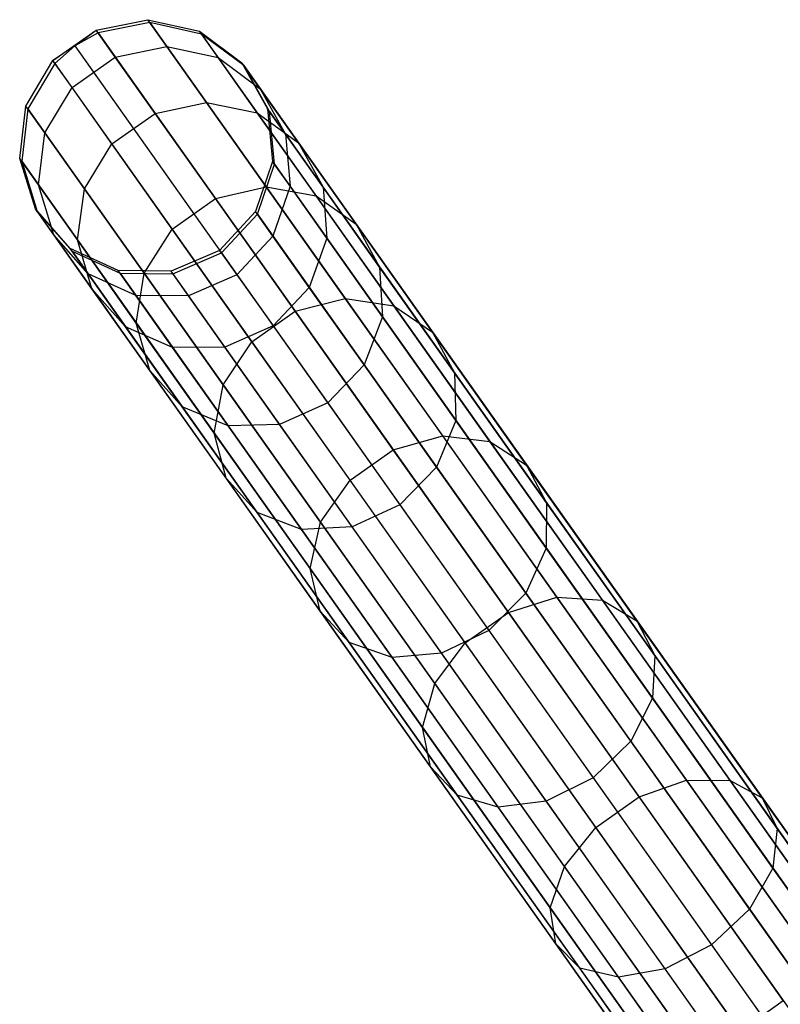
# Model space of a CAD drawing. Extents: x -102 to 102, y -101 to 102.
# Tile 203 of 256: x -59 to -53, y 75 to 83. Entities that reach past the tile are written whole.
import ezdxf

# ---------------------------------------------------------------- set-up
doc = ezdxf.new("R2010")
doc.units = 0
doc.header["$LTSCALE"] = 25.4
doc.layers.get('0').update_dxf_attribs({"linetype": 'CONTINUOUS'})

# ---------------------------------------------------------------- blocks, each defined once
blk = doc.blocks.new('NL2500011659_STL')
at = {"color": 0}
for p, q in [((-58.5307, 83.0327, -26.5066), (-58.1231, 83.1143, -26.5146)), ((-58.5307, 83.0327, -26.5066), (-58.1231, 83.1143, -26.5146)), ((-58.1073, 83.092, -28.9515), (-58.1231, 83.1143, -26.5146)), ((-58.1073, 83.092, -28.9515), (-58.1231, 83.1143, -26.5146)), ((-58.1231, 83.1143, -26.5146), (-57.7176, 83.0232, -26.5292)), ((-57.9741, 82.9039, -24.0911), (-58.1231, 83.1143, -26.5146)), ((-57.9741, 82.9039, -24.0911), (-58.1231, 83.1143, -26.5146)), ((-58.1231, 83.1143, -26.5146), (-57.7176, 83.0232, -26.5292)), ((-58.8701, 82.7925, -26.5066), (-58.5307, 83.0327, -26.5066)), ((-58.8701, 82.7925, -26.5066), (-58.5307, 83.0327, -26.5066)), ((-58.6971, 82.9079, -28.9649), (-58.5307, 83.0327, -26.5066)), ((-58.6971, 82.9079, -28.9649), (-58.5307, 83.0327, -26.5066)), ((-58.5148, 83.0102, -28.9634), (-58.5307, 83.0327, -26.5066)), ((-58.5148, 83.0102, -28.9634), (-58.5307, 83.0327, -26.5066)), ((-58.3806, 82.8206, -24.0634), (-58.5307, 83.0327, -26.5066)), ((-58.3806, 82.8206, -24.0634), (-58.5307, 83.0327, -26.5066)), ((-58.1073, 83.092, -28.9515), (-58.5148, 83.0102, -28.9634)), ((-58.1073, 83.092, -28.9515), (-58.5148, 83.0102, -28.9634)), ((-57.7021, 83.0012, -28.93), (-58.1073, 83.092, -28.9515)), ((-58.1073, 83.092, -28.9515), (-47.6028, 68.2528, -288.9516)), ((-57.7021, 83.0012, -28.93), (-58.1073, 83.092, -28.9515)), ((-58.1073, 83.092, -28.9515), (-47.6028, 68.2528, -288.9516)), ((-58.5148, 83.0102, -28.9634), (-58.6971, 82.9079, -28.9649)), ((-58.5148, 83.0102, -28.9634), (-58.6971, 82.9079, -28.9649)), ((-58.5148, 83.0102, -28.9634), (-48.0103, 68.171, -288.9633)), ((-58.5148, 83.0102, -28.9634), (-48.0103, 68.171, -288.9633)), ((-57.7021, 83.0012, -28.93), (-57.7176, 83.0232, -26.5292)), ((-57.7176, 83.0232, -26.5292), (-57.3845, 82.775, -26.5479)), ((-57.7021, 83.0012, -28.93), (-57.7176, 83.0232, -26.5292)), ((-57.5709, 82.8159, -24.1417), (-57.7176, 83.0232, -26.5292)), ((-57.5709, 82.8159, -24.1417), (-57.7176, 83.0232, -26.5292)), ((-57.7176, 83.0232, -26.5292), (-57.3845, 82.775, -26.5479)), ((-57.3693, 82.7534, -28.9024), (-57.7021, 83.0012, -28.93)), ((-57.7021, 83.0012, -28.93), (-47.1976, 68.1619, -288.93)), ((-57.3693, 82.7534, -28.9024), (-57.7021, 83.0012, -28.93)), ((-57.7021, 83.0012, -28.93), (-47.1976, 68.1619, -288.93)), ((-58.6971, 82.9079, -28.9649), (-58.8701, 82.7925, -26.5066)), ((-58.6971, 82.9079, -28.9649), (-58.8701, 82.7925, -26.5066)), ((-58.6971, 82.9079, -28.9649), (-58.8542, 82.77, -28.9634)), ((-58.6971, 82.9079, -28.9649), (-58.8542, 82.77, -28.9634)), ((-58.6971, 82.9079, -28.9649), (-48.1926, 68.0687, -288.9649)), ((-58.6971, 82.9079, -28.9649), (-48.1926, 68.0687, -288.9649)), ((-58.3806, 82.8206, -24.0634), (-57.9741, 82.9039, -24.0911)), ((-58.3806, 82.8206, -24.0634), (-57.9741, 82.9039, -24.0911)), ((-57.9741, 82.9039, -24.0911), (-57.5709, 82.8159, -24.1417)), ((-57.6625, 82.4637, -21.7144), (-57.9741, 82.9039, -24.0911)), ((-57.6625, 82.4637, -21.7144), (-57.9741, 82.9039, -24.0911)), ((-57.9741, 82.9039, -24.0911), (-57.5709, 82.8159, -24.1417)), ((-58.72, 82.5804, -24.0634), (-58.3806, 82.8206, -24.0634)), ((-58.72, 82.5804, -24.0634), (-58.3806, 82.8206, -24.0634)), ((-58.0664, 82.3768, -21.6674), (-58.3806, 82.8206, -24.0634)), ((-58.0664, 82.3768, -21.6674), (-58.3806, 82.8206, -24.0634)), ((-57.5709, 82.8159, -24.1417), (-57.2406, 82.5717, -24.2065)), ((-57.2639, 82.3822, -21.8003), (-57.5709, 82.8159, -24.1417)), ((-57.2639, 82.3822, -21.8003), (-57.5709, 82.8159, -24.1417)), ((-57.5709, 82.8159, -24.1417), (-57.2406, 82.5717, -24.2065)), ((-59.0826, 82.4351, -26.5146), (-58.8701, 82.7925, -26.5066)), ((-59.0826, 82.4351, -26.5146), (-58.8701, 82.7925, -26.5066)), ((-58.8542, 82.77, -28.9634), (-59.0668, 82.4128, -28.9515)), ((-58.8542, 82.77, -28.9634), (-59.0668, 82.4128, -28.9515)), ((-58.8542, 82.77, -28.9634), (-58.8701, 82.7925, -26.5066)), ((-58.8542, 82.77, -28.9634), (-58.8701, 82.7925, -26.5066)), ((-58.72, 82.5804, -24.0634), (-58.8701, 82.7925, -26.5066)), ((-58.72, 82.5804, -24.0634), (-58.8701, 82.7925, -26.5066)), ((-58.8542, 82.77, -28.9634), (-48.3497, 67.9307, -288.9633)), ((-58.8542, 82.77, -28.9634), (-48.3497, 67.9307, -288.9633)), ((-57.3693, 82.7534, -28.9024), (-57.3845, 82.775, -26.5479)), ((-57.3845, 82.775, -26.5479), (-57.1813, 82.4127, -26.5675)), ((-57.3693, 82.7534, -28.9024), (-57.3845, 82.775, -26.5479)), ((-57.2406, 82.5717, -24.2065), (-57.3845, 82.775, -26.5479)), ((-57.2406, 82.5717, -24.2065), (-57.3845, 82.775, -26.5479)), ((-57.3845, 82.775, -26.5479), (-57.1813, 82.4127, -26.5675)), ((-57.1664, 82.3916, -28.8736), (-57.3693, 82.7534, -28.9024)), ((-57.3693, 82.7534, -28.9024), (-46.8648, 67.9142, -288.9024)), ((-57.1664, 82.3916, -28.8736), (-57.3693, 82.7534, -28.9024)), ((-57.3693, 82.7534, -28.9024), (-46.8648, 67.9142, -288.9024)), ((-58.9336, 82.2247, -24.0911), (-58.72, 82.5804, -24.0634)), ((-58.9336, 82.2247, -24.0911), (-58.72, 82.5804, -24.0634)), ((-58.4058, 82.1366, -21.6674), (-58.72, 82.5804, -24.0634)), ((-58.4058, 82.1366, -21.6674), (-58.72, 82.5804, -24.0634)), ((-57.2406, 82.5717, -24.2065), (-57.0404, 82.2136, -24.2743)), ((-56.9396, 82.1464, -21.9103), (-57.2406, 82.5717, -24.2065)), ((-56.9396, 82.1464, -21.9103), (-57.2406, 82.5717, -24.2065)), ((-57.2406, 82.5717, -24.2065), (-57.0404, 82.2136, -24.2743)), ((-59.1313, 82.0224, -26.5292), (-59.0826, 82.4351, -26.5146)), ((-59.1313, 82.0224, -26.5292), (-59.0826, 82.4351, -26.5146)), ((-59.0668, 82.4128, -28.9515), (-59.1158, 82.0004, -28.93)), ((-59.0668, 82.4128, -28.9515), (-59.1158, 82.0004, -28.93)), ((-59.0668, 82.4128, -28.9515), (-59.0826, 82.4351, -26.5146)), ((-59.0668, 82.4128, -28.9515), (-59.0826, 82.4351, -26.5146)), ((-58.9336, 82.2247, -24.0911), (-59.0826, 82.4351, -26.5146)), ((-58.9336, 82.2247, -24.0911), (-59.0826, 82.4351, -26.5146)), ((-59.0668, 82.4128, -28.9515), (-48.5623, 67.5735, -288.9516)), ((-59.0668, 82.4128, -28.9515), (-48.5623, 67.5735, -288.9516)), ((-58.0664, 82.3768, -21.6674), (-57.6625, 82.4637, -21.7144)), ((-58.0664, 82.3768, -21.6674), (-57.6625, 82.4637, -21.7144)), ((-57.6625, 82.4637, -21.7144), (-57.2639, 82.3822, -21.8003)), ((-57.1925, 81.7997, -19.417), (-57.6625, 82.4637, -21.7144)), ((-57.1925, 81.7997, -19.417), (-57.6625, 82.4637, -21.7144)), ((-57.6625, 82.4637, -21.7144), (-57.2639, 82.3822, -21.8003)), ((-57.1664, 82.3916, -28.8736), (-57.1813, 82.4127, -26.5675)), ((-57.1813, 82.4127, -26.5675), (-57.1432, 81.999, -26.5846)), ((-57.1664, 82.3916, -28.8736), (-57.1813, 82.4127, -26.5675)), ((-57.0404, 82.2136, -24.2743), (-57.1813, 82.4127, -26.5675)), ((-57.0404, 82.2136, -24.2743), (-57.1813, 82.4127, -26.5675)), ((-57.1813, 82.4127, -26.5675), (-57.1432, 81.999, -26.5846)), ((-58.4058, 82.1366, -21.6674), (-58.0664, 82.3768, -21.6674)), ((-58.4058, 82.1366, -21.6674), (-58.0664, 82.3768, -21.6674)), ((-57.5926, 81.7074, -19.3514), (-58.0664, 82.3768, -21.6674)), ((-57.5926, 81.7074, -19.3514), (-58.0664, 82.3768, -21.6674)), ((-57.2639, 82.3822, -21.8003), (-56.9396, 82.1464, -21.9103)), ((-56.8009, 81.7281, -19.5371), (-57.2639, 82.3822, -21.8003)), ((-56.8009, 81.7281, -19.5371), (-57.2639, 82.3822, -21.8003)), ((-57.2639, 82.3822, -21.8003), (-56.9396, 82.1464, -21.9103)), ((-57.1285, 81.9783, -28.8485), (-57.1664, 82.3916, -28.8736)), ((-57.1664, 82.3916, -28.8736), (-46.6619, 67.5523, -288.8736)), ((-57.1285, 81.9783, -28.8485), (-57.1664, 82.3916, -28.8736)), ((-57.1664, 82.3916, -28.8736), (-46.6619, 67.5523, -288.8736)), ((-58.9846, 81.8152, -24.1417), (-58.9336, 82.2247, -24.0911)), ((-58.9846, 81.8152, -24.1417), (-58.9336, 82.2247, -24.0911)), ((-58.622, 81.7845, -21.7144), (-58.9336, 82.2247, -24.0911)), ((-58.622, 81.7845, -21.7144), (-58.9336, 82.2247, -24.0911)), ((-57.0404, 82.2136, -24.2743), (-57.0048, 81.8035, -24.3333)), ((-56.7455, 81.7971, -22.0253), (-57.0404, 82.2136, -24.2743)), ((-56.7455, 81.7971, -22.0253), (-57.0404, 82.2136, -24.2743)), ((-57.0404, 82.2136, -24.2743), (-57.0048, 81.8035, -24.3333)), ((-58.622, 81.7845, -21.7144), (-58.4058, 82.1366, -21.6674)), ((-58.622, 81.7845, -21.7144), (-58.4058, 82.1366, -21.6674)), ((-57.932, 81.4672, -19.3514), (-58.4058, 82.1366, -21.6674)), ((-57.932, 81.4672, -19.3514), (-58.4058, 82.1366, -21.6674)), ((-56.9396, 82.1464, -21.9103), (-56.7455, 81.7971, -22.0253)), ((-56.4854, 81.5049, -19.6907), (-56.9396, 82.1464, -21.9103)), ((-56.4854, 81.5049, -19.6907), (-56.9396, 82.1464, -21.9103)), ((-56.9396, 82.1464, -21.9103), (-56.7455, 81.7971, -22.0253)), ((-59.1158, 82.0004, -28.93), (-59.1313, 82.0224, -26.5292)), ((-59.1158, 82.0004, -28.93), (-59.1313, 82.0224, -26.5292)), ((-59.008, 81.6258, -26.5479), (-59.1313, 82.0224, -26.5292)), ((-58.9846, 81.8152, -24.1417), (-59.1313, 82.0224, -26.5292)), ((-59.008, 81.6258, -26.5479), (-59.1313, 82.0224, -26.5292)), ((-58.9846, 81.8152, -24.1417), (-59.1313, 82.0224, -26.5292)), ((-59.1158, 82.0004, -28.93), (-58.9927, 81.6042, -28.9024)), ((-59.1158, 82.0004, -28.93), (-58.9927, 81.6042, -28.9024)), ((-59.1158, 82.0004, -28.93), (-48.6113, 67.1612, -288.93)), ((-59.1158, 82.0004, -28.93), (-48.6113, 67.1612, -288.93)), ((-57.1432, 81.999, -26.5846), (-57.2767, 81.6054, -26.5962)), ((-57.1432, 81.999, -26.5846), (-57.2767, 81.6054, -26.5962)), ((-57.2622, 81.5849, -28.8314), (-57.1285, 81.9783, -28.8485)), ((-57.2622, 81.5849, -28.8314), (-57.1285, 81.9783, -28.8485)), ((-57.1285, 81.9783, -28.8485), (-57.1432, 81.999, -26.5846)), ((-57.1285, 81.9783, -28.8485), (-57.1432, 81.999, -26.5846)), ((-57.0048, 81.8035, -24.3333), (-57.1432, 81.999, -26.5846)), ((-57.0048, 81.8035, -24.3333), (-57.1432, 81.999, -26.5846)), ((-57.1285, 81.9783, -28.8485), (-46.624, 67.139, -288.8484)), ((-57.1285, 81.9783, -28.8485), (-46.624, 67.139, -288.8484)), ((-58.8641, 81.4225, -24.2065), (-58.9846, 81.8152, -24.1417)), ((-58.6776, 81.3815, -21.8003), (-58.9846, 81.8152, -24.1417)), ((-58.8641, 81.4225, -24.2065), (-58.9846, 81.8152, -24.1417)), ((-58.6776, 81.3815, -21.8003), (-58.9846, 81.8152, -24.1417)), ((-57.5926, 81.7074, -19.3514), (-57.1925, 81.7997, -19.417)), ((-57.5926, 81.7074, -19.3514), (-57.1925, 81.7997, -19.417)), ((-57.1925, 81.7997, -19.417), (-56.8009, 81.7281, -19.5371)), ((-56.5705, 80.921, -17.2306), (-57.1925, 81.7997, -19.417)), ((-56.5705, 80.921, -17.2306), (-57.1925, 81.7997, -19.417)), ((-57.1925, 81.7997, -19.417), (-56.8009, 81.7281, -19.5371)), ((-57.0048, 81.8035, -24.3333), (-57.1401, 81.4124, -24.3733)), ((-57.0048, 81.8035, -24.3333), (-57.1401, 81.4124, -24.3733)), ((-56.7154, 81.3946, -22.1254), (-57.0048, 81.8035, -24.3333)), ((-56.7154, 81.3946, -22.1254), (-57.0048, 81.8035, -24.3333)), ((-56.7455, 81.7971, -22.0253), (-56.7154, 81.3946, -22.1254)), ((-56.3007, 81.1687, -19.8514), (-56.7455, 81.7971, -22.0253)), ((-56.3007, 81.1687, -19.8514), (-56.7455, 81.7971, -22.0253)), ((-56.7455, 81.7971, -22.0253), (-56.7154, 81.3946, -22.1254)), ((-58.6776, 81.3815, -21.8003), (-58.622, 81.7845, -21.7144)), ((-58.6776, 81.3815, -21.8003), (-58.622, 81.7845, -21.7144)), ((-58.152, 81.1205, -19.417), (-58.622, 81.7845, -21.7144)), ((-58.152, 81.1205, -19.417), (-58.622, 81.7845, -21.7144)), ((-56.8009, 81.7281, -19.5371), (-56.4854, 81.5049, -19.6907)), ((-56.1881, 80.8624, -17.3831), (-56.8009, 81.7281, -19.5371)), ((-56.1881, 80.8624, -17.3831), (-56.8009, 81.7281, -19.5371)), ((-56.8009, 81.7281, -19.5371), (-56.4854, 81.5049, -19.6907)), ((-57.932, 81.4672, -19.3514), (-57.5926, 81.7074, -19.3514)), ((-57.932, 81.4672, -19.3514), (-57.5926, 81.7074, -19.3514)), ((-56.9655, 80.8216, -17.1471), (-57.5926, 81.7074, -19.3514)), ((-56.9655, 80.8216, -17.1471), (-57.5926, 81.7074, -19.3514)), ((-58.9927, 81.6042, -28.9024), (-59.008, 81.6258, -26.5479)), ((-58.9927, 81.6042, -28.9024), (-59.008, 81.6258, -26.5479)), ((-58.7338, 81.3137, -26.5675), (-59.008, 81.6258, -26.5479)), ((-58.8641, 81.4225, -24.2065), (-59.008, 81.6258, -26.5479)), ((-58.7338, 81.3137, -26.5675), (-59.008, 81.6258, -26.5479)), ((-58.8641, 81.4225, -24.2065), (-59.008, 81.6258, -26.5479)), ((-58.9927, 81.6042, -28.9024), (-58.7189, 81.2926, -28.8736)), ((-58.9927, 81.6042, -28.9024), (-58.7189, 81.2926, -28.8736)), ((-58.9927, 81.6042, -28.9024), (-48.4882, 66.7649, -288.9024)), ((-58.9927, 81.6042, -28.9024), (-48.4882, 66.7649, -288.9024)), ((-57.2767, 81.6054, -26.5962), (-57.5588, 81.2999, -26.6002)), ((-57.2767, 81.6054, -26.5962), (-57.5588, 81.2999, -26.6002)), ((-57.5444, 81.2795, -28.8254), (-57.2622, 81.5849, -28.8314)), ((-57.5444, 81.2795, -28.8254), (-57.2622, 81.5849, -28.8314)), ((-57.2622, 81.5849, -28.8314), (-57.2767, 81.6054, -26.5962)), ((-57.2622, 81.5849, -28.8314), (-57.2767, 81.6054, -26.5962)), ((-57.1401, 81.4124, -24.3733), (-57.2767, 81.6054, -26.5962)), ((-57.1401, 81.4124, -24.3733), (-57.2767, 81.6054, -26.5962)), ((-57.2622, 81.5849, -28.8314), (-46.7577, 66.7456, -288.8314)), ((-57.2622, 81.5849, -28.8314), (-46.7577, 66.7456, -288.8314)), ((-56.4854, 81.5049, -19.6907), (-56.3007, 81.1687, -19.8514)), ((-55.8845, 80.6559, -17.5782), (-56.4854, 81.5049, -19.6907)), ((-55.8845, 80.6559, -17.5782), (-56.4854, 81.5049, -19.6907)), ((-56.4854, 81.5049, -19.6907), (-56.3007, 81.1687, -19.8514)), ((-58.5929, 81.1146, -24.2743), (-58.8641, 81.4225, -24.2065)), ((-58.563, 80.9972, -21.9103), (-58.8641, 81.4225, -24.2065)), ((-58.5929, 81.1146, -24.2743), (-58.8641, 81.4225, -24.2065)), ((-58.563, 80.9972, -21.9103), (-58.8641, 81.4225, -24.2065)), ((-58.152, 81.1205, -19.417), (-57.932, 81.4672, -19.3514)), ((-58.152, 81.1205, -19.417), (-57.932, 81.4672, -19.3514)), ((-57.3049, 80.5814, -17.1471), (-57.932, 81.4672, -19.3514)), ((-57.3049, 80.5814, -17.1471), (-57.932, 81.4672, -19.3514)), ((-57.1401, 81.4124, -24.3733), (-57.4228, 81.1078, -24.3875)), ((-57.1401, 81.4124, -24.3733), (-57.4228, 81.1078, -24.3875)), ((-56.8543, 81.0086, -22.1933), (-57.1401, 81.4124, -24.3733)), ((-56.8543, 81.0086, -22.1933), (-57.1401, 81.4124, -24.3733)), ((-58.563, 80.9972, -21.9103), (-58.6776, 81.3815, -21.8003)), ((-58.2146, 80.7273, -19.5371), (-58.6776, 81.3815, -21.8003)), ((-58.563, 80.9972, -21.9103), (-58.6776, 81.3815, -21.8003)), ((-58.2146, 80.7273, -19.5371), (-58.6776, 81.3815, -21.8003)), ((-56.7154, 81.3946, -22.1254), (-56.8543, 81.0086, -22.1933)), ((-56.7154, 81.3946, -22.1254), (-56.8543, 81.0086, -22.1933)), ((-56.2787, 80.7778, -19.9912), (-56.7154, 81.3946, -22.1254)), ((-56.2787, 80.7778, -19.9912), (-56.7154, 81.3946, -22.1254)), ((-58.7189, 81.2926, -28.8736), (-58.7338, 81.3137, -26.5675)), ((-58.7189, 81.2926, -28.8736), (-58.7338, 81.3137, -26.5675)), ((-58.3563, 81.1403, -26.5846), (-58.7338, 81.3137, -26.5675)), ((-58.5929, 81.1146, -24.2743), (-58.7338, 81.3137, -26.5675)), ((-58.3563, 81.1403, -26.5846), (-58.7338, 81.3137, -26.5675)), ((-58.5929, 81.1146, -24.2743), (-58.7338, 81.3137, -26.5675)), ((-58.7189, 81.2926, -28.8736), (-58.3416, 81.1195, -28.8485)), ((-58.7189, 81.2926, -28.8736), (-58.3416, 81.1195, -28.8485)), ((-58.7189, 81.2926, -28.8736), (-48.2144, 66.4533, -288.8736)), ((-58.7189, 81.2926, -28.8736), (-48.2144, 66.4533, -288.8736)), ((-57.5588, 81.2999, -26.6002), (-57.9407, 81.1354, -26.5962)), ((-57.5588, 81.2999, -26.6002), (-57.9407, 81.1354, -26.5962)), ((-57.9262, 81.1149, -28.8314), (-57.5444, 81.2795, -28.8254)), ((-57.9262, 81.1149, -28.8314), (-57.5444, 81.2795, -28.8254)), ((-57.5444, 81.2795, -28.8254), (-57.5588, 81.2999, -26.6002)), ((-57.5444, 81.2795, -28.8254), (-57.5588, 81.2999, -26.6002)), ((-57.5588, 81.2999, -26.6002), (-57.4228, 81.1078, -24.3875)), ((-57.5588, 81.2999, -26.6002), (-57.4228, 81.1078, -24.3875)), ((-57.5444, 81.2795, -28.8254), (-47.0399, 66.4402, -288.8254)), ((-57.5444, 81.2795, -28.8254), (-47.0399, 66.4402, -288.8254)), ((-58.2179, 80.9448, -24.3333), (-58.5929, 81.1146, -24.2743)), ((-58.298, 80.6981, -22.0253), (-58.5929, 81.1146, -24.2743)), ((-58.2179, 80.9448, -24.3333), (-58.5929, 81.1146, -24.2743)), ((-58.298, 80.6981, -22.0253), (-58.5929, 81.1146, -24.2743)), ((-58.3416, 81.1195, -28.8485), (-58.3563, 81.1403, -26.5846)), ((-58.3416, 81.1195, -28.8485), (-58.3563, 81.1403, -26.5846)), ((-57.9407, 81.1354, -26.5962), (-58.3563, 81.1403, -26.5846)), ((-58.2179, 80.9448, -24.3333), (-58.3563, 81.1403, -26.5846)), ((-57.9407, 81.1354, -26.5962), (-58.3563, 81.1403, -26.5846)), ((-58.2179, 80.9448, -24.3333), (-58.3563, 81.1403, -26.5846)), ((-58.3416, 81.1195, -28.8485), (-57.9262, 81.1149, -28.8314)), ((-58.3416, 81.1195, -28.8485), (-57.9262, 81.1149, -28.8314)), ((-58.3416, 81.1195, -28.8485), (-47.8371, 66.2803, -288.8484)), ((-58.3416, 81.1195, -28.8485), (-47.8371, 66.2803, -288.8484)), ((-58.2146, 80.7273, -19.5371), (-58.152, 81.1205, -19.417)), ((-58.2146, 80.7273, -19.5371), (-58.152, 81.1205, -19.417)), ((-57.53, 80.2418, -17.2306), (-58.152, 81.1205, -19.417)), ((-57.53, 80.2418, -17.2306), (-58.152, 81.1205, -19.417)), ((-57.9262, 81.1149, -28.8314), (-57.9407, 81.1354, -26.5962)), ((-57.9262, 81.1149, -28.8314), (-57.9407, 81.1354, -26.5962)), ((-57.8041, 80.9424, -24.3733), (-57.9407, 81.1354, -26.5962)), ((-57.8041, 80.9424, -24.3733), (-57.9407, 81.1354, -26.5962)), ((-57.9262, 81.1149, -28.8314), (-47.4217, 66.2756, -288.8314)), ((-57.9262, 81.1149, -28.8314), (-47.4217, 66.2756, -288.8314)), ((-57.4228, 81.1078, -24.3875), (-57.8041, 80.9424, -24.3733)), ((-57.4228, 81.1078, -24.3875), (-57.8041, 80.9424, -24.3733)), ((-57.4228, 81.1078, -24.3875), (-57.1383, 80.7058, -22.2174)), ((-57.4228, 81.1078, -24.3875), (-57.1383, 80.7058, -22.2174)), ((-56.3007, 81.1687, -19.8514), (-56.2787, 80.7778, -19.9912)), ((-55.7121, 80.3373, -17.7823), (-56.3007, 81.1687, -19.8514)), ((-55.7121, 80.3373, -17.7823), (-56.3007, 81.1687, -19.8514)), ((-56.3007, 81.1687, -19.8514), (-56.2787, 80.7778, -19.9912)), ((-58.298, 80.6981, -22.0253), (-58.563, 80.9972, -21.9103)), ((-58.1089, 80.3557, -19.6907), (-58.563, 80.9972, -21.9103)), ((-58.298, 80.6981, -22.0253), (-58.563, 80.9972, -21.9103)), ((-58.1089, 80.3557, -19.6907), (-58.563, 80.9972, -21.9103)), ((-57.8041, 80.9424, -24.3733), (-58.2179, 80.9448, -24.3333)), ((-57.9285, 80.5359, -22.1254), (-58.2179, 80.9448, -24.3333)), ((-57.8041, 80.9424, -24.3733), (-58.2179, 80.9448, -24.3333)), ((-57.9285, 80.5359, -22.1254), (-58.2179, 80.9448, -24.3333)), ((-57.5182, 80.5386, -22.1933), (-57.8041, 80.9424, -24.3733)), ((-57.5182, 80.5386, -22.1933), (-57.8041, 80.9424, -24.3733)), ((-56.8543, 81.0086, -22.1933), (-57.1383, 80.7058, -22.2174)), ((-56.8543, 81.0086, -22.1933), (-57.1383, 80.7058, -22.2174)), ((-56.4231, 80.3996, -20.0862), (-56.8543, 81.0086, -22.1933)), ((-56.4231, 80.3996, -20.0862), (-56.8543, 81.0086, -22.1933)), ((-56.9655, 80.8216, -17.1471), (-56.5705, 80.921, -17.2306)), ((-56.9655, 80.8216, -17.1471), (-56.5705, 80.921, -17.2306)), ((-56.5705, 80.921, -17.2306), (-56.1881, 80.8624, -17.3831)), ((-55.805, 79.8397, -15.185), (-56.5705, 80.921, -17.2306)), ((-55.805, 79.8397, -15.185), (-56.5705, 80.921, -17.2306)), ((-56.5705, 80.921, -17.2306), (-56.1881, 80.8624, -17.3831)), ((-57.3049, 80.5814, -17.1471), (-56.9655, 80.8216, -17.1471)), ((-57.3049, 80.5814, -17.1471), (-56.9655, 80.8216, -17.1471)), ((-56.1939, 79.7315, -15.0849), (-56.9655, 80.8216, -17.1471)), ((-56.1939, 79.7315, -15.0849), (-56.9655, 80.8216, -17.1471)), ((-56.1881, 80.8624, -17.3831), (-55.8845, 80.6559, -17.5782)), ((-55.434, 79.7972, -15.3679), (-56.1881, 80.8624, -17.3831)), ((-55.434, 79.7972, -15.3679), (-56.1881, 80.8624, -17.3831)), ((-56.1881, 80.8624, -17.3831), (-55.8845, 80.6559, -17.5782)), ((-58.1089, 80.3557, -19.6907), (-58.2146, 80.7273, -19.5371)), ((-57.6018, 79.8617, -17.3831), (-58.2146, 80.7273, -19.5371)), ((-58.1089, 80.3557, -19.6907), (-58.2146, 80.7273, -19.5371)), ((-57.6018, 79.8617, -17.3831), (-58.2146, 80.7273, -19.5371)), ((-56.2787, 80.7778, -19.9912), (-56.4231, 80.3996, -20.0862)), ((-56.2787, 80.7778, -19.9912), (-56.4231, 80.3996, -20.0862)), ((-55.7009, 79.9615, -17.9601), (-56.2787, 80.7778, -19.9912)), ((-55.7009, 79.9615, -17.9601), (-56.2787, 80.7778, -19.9912)), ((-57.9285, 80.5359, -22.1254), (-58.298, 80.6981, -22.0253)), ((-57.8532, 80.0697, -19.8514), (-58.298, 80.6981, -22.0253)), ((-57.9285, 80.5359, -22.1254), (-58.298, 80.6981, -22.0253)), ((-57.8532, 80.0697, -19.8514), (-58.298, 80.6981, -22.0253)), ((-57.1383, 80.7058, -22.2174), (-57.5182, 80.5386, -22.1933)), ((-57.1383, 80.7058, -22.2174), (-57.5182, 80.5386, -22.1933)), ((-57.1383, 80.7058, -22.2174), (-56.7091, 80.0995, -20.1198)), ((-57.1383, 80.7058, -22.2174), (-56.7091, 80.0995, -20.1198)), ((-55.8845, 80.6559, -17.5782), (-55.7121, 80.3373, -17.7823)), ((-55.145, 79.6112, -15.6019), (-55.8845, 80.6559, -17.5782)), ((-55.145, 79.6112, -15.6019), (-55.8845, 80.6559, -17.5782)), ((-55.8845, 80.6559, -17.5782), (-55.7121, 80.3373, -17.7823)), ((-57.53, 80.2418, -17.2306), (-57.3049, 80.5814, -17.1471)), ((-57.53, 80.2418, -17.2306), (-57.3049, 80.5814, -17.1471)), ((-56.5332, 79.4913, -15.0849), (-57.3049, 80.5814, -17.1471)), ((-56.5332, 79.4913, -15.0849), (-57.3049, 80.5814, -17.1471)), ((-57.5182, 80.5386, -22.1933), (-57.9285, 80.5359, -22.1254)), ((-57.5182, 80.5386, -22.1933), (-57.9285, 80.5359, -22.1254)), ((-57.4918, 79.919, -19.9912), (-57.9285, 80.5359, -22.1254)), ((-57.4918, 79.919, -19.9912), (-57.9285, 80.5359, -22.1254)), ((-57.0871, 79.9296, -20.0862), (-57.5182, 80.5386, -22.1933)), ((-57.0871, 79.9296, -20.0862), (-57.5182, 80.5386, -22.1933)), ((-56.4231, 80.3996, -20.0862), (-56.7091, 80.0995, -20.1198)), ((-56.4231, 80.3996, -20.0862), (-56.7091, 80.0995, -20.1198)), ((-55.8526, 79.5936, -18.0807), (-56.4231, 80.3996, -20.0862)), ((-55.8526, 79.5936, -18.0807), (-56.4231, 80.3996, -20.0862)), ((-57.8532, 80.0697, -19.8514), (-58.1089, 80.3557, -19.6907)), ((-57.5079, 79.5067, -17.5782), (-58.1089, 80.3557, -19.6907)), ((-57.8532, 80.0697, -19.8514), (-58.1089, 80.3557, -19.6907)), ((-57.5079, 79.5067, -17.5782), (-58.1089, 80.3557, -19.6907)), ((-55.7121, 80.3373, -17.7823), (-55.7009, 79.9615, -17.9601)), ((-54.9878, 79.314, -15.8466), (-55.7121, 80.3373, -17.7823)), ((-54.9878, 79.314, -15.8466), (-55.7121, 80.3373, -17.7823)), ((-55.7121, 80.3373, -17.7823), (-55.7009, 79.9615, -17.9601)), ((-57.6018, 79.8617, -17.3831), (-57.53, 80.2418, -17.2306)), ((-57.6018, 79.8617, -17.3831), (-57.53, 80.2418, -17.2306)), ((-56.7645, 79.1605, -15.185), (-57.53, 80.2418, -17.2306)), ((-56.7645, 79.1605, -15.185), (-57.53, 80.2418, -17.2306)), ((-56.7091, 80.0995, -20.1198), (-57.0871, 79.9296, -20.0862)), ((-56.7091, 80.0995, -20.1198), (-57.0871, 79.9296, -20.0862)), ((-56.7091, 80.0995, -20.1198), (-56.1412, 79.2972, -18.1234)), ((-56.7091, 80.0995, -20.1198), (-56.1412, 79.2972, -18.1234)), ((-57.4918, 79.919, -19.9912), (-57.8532, 80.0697, -19.8514)), ((-57.2646, 79.2383, -17.7823), (-57.8532, 80.0697, -19.8514)), ((-57.4918, 79.919, -19.9912), (-57.8532, 80.0697, -19.8514)), ((-57.2646, 79.2383, -17.7823), (-57.8532, 80.0697, -19.8514)), ((-55.7009, 79.9615, -17.9601), (-55.8526, 79.5936, -18.0807)), ((-55.7009, 79.9615, -17.9601), (-55.8526, 79.5936, -18.0807)), ((-54.9898, 78.957, -16.0597), (-55.7009, 79.9615, -17.9601)), ((-54.9898, 78.957, -16.0597), (-55.7009, 79.9615, -17.9601)), ((-57.5079, 79.5067, -17.5782), (-57.6018, 79.8617, -17.3831)), ((-56.8477, 78.7964, -15.3679), (-57.6018, 79.8617, -17.3831)), ((-57.5079, 79.5067, -17.5782), (-57.6018, 79.8617, -17.3831)), ((-56.8477, 78.7964, -15.3679), (-57.6018, 79.8617, -17.3831)), ((-57.0871, 79.9296, -20.0862), (-57.4918, 79.919, -19.9912)), ((-57.0871, 79.9296, -20.0862), (-57.4918, 79.919, -19.9912)), ((-56.914, 79.1028, -17.9601), (-57.4918, 79.919, -19.9912)), ((-56.914, 79.1028, -17.9601), (-57.4918, 79.919, -19.9912)), ((-56.5166, 79.1236, -18.0807), (-57.0871, 79.9296, -20.0862)), ((-56.5166, 79.1236, -18.0807), (-57.0871, 79.9296, -20.0862)), ((-56.1939, 79.7315, -15.0849), (-55.805, 79.8397, -15.185)), ((-56.1939, 79.7315, -15.0849), (-55.805, 79.8397, -15.185)), ((-55.805, 79.8397, -15.185), (-55.434, 79.7972, -15.3679)), ((-54.9067, 78.5706, -13.3083), (-55.805, 79.8397, -15.185)), ((-54.9067, 78.5706, -13.3083), (-55.805, 79.8397, -15.185)), ((-55.805, 79.8397, -15.185), (-55.434, 79.7972, -15.3679)), ((-55.434, 79.7972, -15.3679), (-55.145, 79.6112, -15.6019)), ((-54.549, 78.5469, -13.519), (-55.434, 79.7972, -15.3679)), ((-54.549, 78.5469, -13.519), (-55.434, 79.7972, -15.3679)), ((-55.434, 79.7972, -15.3679), (-55.145, 79.6112, -15.6019)), ((-56.5332, 79.4913, -15.0849), (-56.1939, 79.7315, -15.0849)), ((-56.5332, 79.4913, -15.0849), (-56.1939, 79.7315, -15.0849)), ((-55.2882, 78.4521, -13.1929), (-56.1939, 79.7315, -15.0849)), ((-55.2882, 78.4521, -13.1929), (-56.1939, 79.7315, -15.0849)), ((-55.8526, 79.5936, -18.0807), (-56.1412, 79.2972, -18.1234)), ((-55.8526, 79.5936, -18.0807), (-56.1412, 79.2972, -18.1234)), ((-55.1506, 78.6018, -16.2044), (-55.8526, 79.5936, -18.0807)), ((-55.1506, 78.6018, -16.2044), (-55.8526, 79.5936, -18.0807)), ((-55.145, 79.6112, -15.6019), (-54.9878, 79.314, -15.8466)), ((-54.277, 78.3851, -13.7888), (-55.145, 79.6112, -15.6019)), ((-54.277, 78.3851, -13.7888), (-55.145, 79.6112, -15.6019)), ((-55.145, 79.6112, -15.6019), (-54.9878, 79.314, -15.8466)), ((-57.2646, 79.2383, -17.7823), (-57.5079, 79.5067, -17.5782)), ((-56.7684, 78.462, -15.6019), (-57.5079, 79.5067, -17.5782)), ((-57.2646, 79.2383, -17.7823), (-57.5079, 79.5067, -17.5782)), ((-56.7684, 78.462, -15.6019), (-57.5079, 79.5067, -17.5782)), ((-56.7645, 79.1605, -15.185), (-56.5332, 79.4913, -15.0849)), ((-56.7645, 79.1605, -15.185), (-56.5332, 79.4913, -15.0849)), ((-55.6276, 78.2119, -13.1929), (-56.5332, 79.4913, -15.0849)), ((-55.6276, 78.2119, -13.1929), (-56.5332, 79.4913, -15.0849)), ((-54.9878, 79.314, -15.8466), (-54.9898, 78.957, -16.0597)), ((-54.9878, 79.314, -15.8466), (-54.9898, 78.957, -16.0597)), ((-54.1377, 78.1131, -14.0708), (-54.9878, 79.314, -15.8466)), ((-54.1377, 78.1131, -14.0708), (-54.9878, 79.314, -15.8466)), ((-56.914, 79.1028, -17.9601), (-57.2646, 79.2383, -17.7823)), ((-56.5403, 78.2151, -15.8466), (-57.2646, 79.2383, -17.7823)), ((-56.914, 79.1028, -17.9601), (-57.2646, 79.2383, -17.7823)), ((-56.5403, 78.2151, -15.8466), (-57.2646, 79.2383, -17.7823)), ((-56.1412, 79.2972, -18.1234), (-56.5166, 79.1236, -18.0807)), ((-56.1412, 79.2972, -18.1234), (-56.5166, 79.1236, -18.0807)), ((-56.1412, 79.2972, -18.1234), (-55.4423, 78.3099, -16.2556)), ((-56.1412, 79.2972, -18.1234), (-55.4423, 78.3099, -16.2556)), ((-56.8477, 78.7964, -15.3679), (-56.7645, 79.1605, -15.185)), ((-56.8477, 78.7964, -15.3679), (-56.7645, 79.1605, -15.185)), ((-55.8661, 77.8914, -13.3083), (-56.7645, 79.1605, -15.185)), ((-55.8661, 77.8914, -13.3083), (-56.7645, 79.1605, -15.185)), ((-56.5166, 79.1236, -18.0807), (-56.914, 79.1028, -17.9601)), ((-56.5166, 79.1236, -18.0807), (-56.914, 79.1028, -17.9601)), ((-56.2029, 78.0983, -16.0597), (-56.914, 79.1028, -17.9601)), ((-56.2029, 78.0983, -16.0597), (-56.914, 79.1028, -17.9601)), ((-55.8145, 78.1318, -16.2044), (-56.5166, 79.1236, -18.0807)), ((-55.8145, 78.1318, -16.2044), (-56.5166, 79.1236, -18.0807)), ((-54.9898, 78.957, -16.0597), (-55.1506, 78.6018, -16.2044)), ((-54.9898, 78.957, -16.0597), (-55.1506, 78.6018, -16.2044)), ((-54.1552, 77.778, -14.3164), (-54.9898, 78.957, -16.0597)), ((-54.1552, 77.778, -14.3164), (-54.9898, 78.957, -16.0597)), ((-56.7684, 78.462, -15.6019), (-56.8477, 78.7964, -15.3679)), ((-55.9627, 77.5462, -13.519), (-56.8477, 78.7964, -15.3679)), ((-56.7684, 78.462, -15.6019), (-56.8477, 78.7964, -15.3679)), ((-55.9627, 77.5462, -13.519), (-56.8477, 78.7964, -15.3679)), ((-55.1506, 78.6018, -16.2044), (-55.4423, 78.3099, -16.2556)), ((-55.1506, 78.6018, -16.2044), (-55.4423, 78.3099, -16.2556)), ((-55.2882, 78.4521, -13.1929), (-54.9067, 78.5706, -13.3083)), ((-55.2882, 78.4521, -13.1929), (-54.9067, 78.5706, -13.3083)), ((-54.3265, 77.4378, -14.4831), (-55.1506, 78.6018, -16.2044)), ((-54.3265, 77.4378, -14.4831), (-55.1506, 78.6018, -16.2044)), ((-54.9067, 78.5706, -13.3083), (-54.549, 78.5469, -13.519)), ((-53.8877, 77.1311, -11.6263), (-54.9067, 78.5706, -13.3083)), ((-53.8877, 77.1311, -11.6263), (-54.9067, 78.5706, -13.3083)), ((-54.9067, 78.5706, -13.3083), (-54.549, 78.5469, -13.519)), ((-54.549, 78.5469, -13.519), (-54.277, 78.3851, -13.7888)), ((-53.5451, 77.1288, -11.862), (-54.549, 78.5469, -13.519)), ((-53.5451, 77.1288, -11.862), (-54.549, 78.5469, -13.519)), ((-54.549, 78.5469, -13.519), (-54.277, 78.3851, -13.7888)), ((-56.5403, 78.2151, -15.8466), (-56.7684, 78.462, -15.6019)), ((-55.9004, 77.2359, -13.7888), (-56.7684, 78.462, -15.6019)), ((-56.5403, 78.2151, -15.8466), (-56.7684, 78.462, -15.6019)), ((-55.9004, 77.2359, -13.7888), (-56.7684, 78.462, -15.6019)), ((-55.6276, 78.2119, -13.1929), (-55.2882, 78.4521, -13.1929)), ((-55.6276, 78.2119, -13.1929), (-55.2882, 78.4521, -13.1929)), ((-54.2609, 77.0009, -11.4973), (-55.2882, 78.4521, -13.1929)), ((-54.2609, 77.0009, -11.4973), (-55.2882, 78.4521, -13.1929)), ((-54.277, 78.3851, -13.7888), (-54.1377, 78.1131, -14.0708)), ((-53.2925, 76.9943, -12.1637), (-54.277, 78.3851, -13.7888)), ((-53.2925, 76.9943, -12.1637), (-54.277, 78.3851, -13.7888)), ((-54.277, 78.3851, -13.7888), (-54.1377, 78.1131, -14.0708)), ((-55.4423, 78.3099, -16.2556), (-55.8145, 78.1318, -16.2044)), ((-55.4423, 78.3099, -16.2556), (-55.8145, 78.1318, -16.2044)), ((-55.4423, 78.3099, -16.2556), (-54.622, 77.1512, -14.542)), ((-55.4423, 78.3099, -16.2556), (-54.622, 77.1512, -14.542)), ((-56.2029, 78.0983, -16.0597), (-56.5403, 78.2151, -15.8466)), ((-55.6902, 77.0141, -14.0708), (-56.5403, 78.2151, -15.8466)), ((-56.2029, 78.0983, -16.0597), (-56.5403, 78.2151, -15.8466)), ((-55.6902, 77.0141, -14.0708), (-56.5403, 78.2151, -15.8466)), ((-55.8661, 77.8914, -13.3083), (-55.6276, 78.2119, -13.1929)), ((-55.8661, 77.8914, -13.3083), (-55.6276, 78.2119, -13.1929)), ((-54.6003, 76.7607, -11.4973), (-55.6276, 78.2119, -13.1929)), ((-54.6003, 76.7607, -11.4973), (-55.6276, 78.2119, -13.1929)), ((-55.8145, 78.1318, -16.2044), (-56.2029, 78.0983, -16.0597)), ((-55.8145, 78.1318, -16.2044), (-56.2029, 78.0983, -16.0597)), ((-55.3684, 76.9193, -14.3164), (-56.2029, 78.0983, -16.0597)), ((-55.3684, 76.9193, -14.3164), (-56.2029, 78.0983, -16.0597)), ((-54.9905, 76.9678, -14.4831), (-55.8145, 78.1318, -16.2044)), ((-54.9905, 76.9678, -14.4831), (-55.8145, 78.1318, -16.2044)), ((-54.1377, 78.1131, -14.0708), (-54.1552, 77.778, -14.3164)), ((-54.1377, 78.1131, -14.0708), (-54.1552, 77.778, -14.3164)), ((-53.1735, 76.751, -12.4791), (-54.1377, 78.1131, -14.0708)), ((-53.1735, 76.751, -12.4791), (-54.1377, 78.1131, -14.0708)), ((-55.9627, 77.5462, -13.519), (-55.8661, 77.8914, -13.3083)), ((-55.9627, 77.5462, -13.519), (-55.8661, 77.8914, -13.3083)), ((-54.8472, 76.4519, -11.6263), (-55.8661, 77.8914, -13.3083)), ((-54.8472, 76.4519, -11.6263), (-55.8661, 77.8914, -13.3083)), ((-54.1552, 77.778, -14.3164), (-54.3265, 77.4378, -14.4831)), ((-54.1552, 77.778, -14.3164), (-54.3265, 77.4378, -14.4831)), ((-53.2086, 76.4408, -12.7538), (-54.1552, 77.778, -14.3164)), ((-53.2086, 76.4408, -12.7538), (-54.1552, 77.778, -14.3164)), ((-55.9004, 77.2359, -13.7888), (-55.9627, 77.5462, -13.519)), ((-54.9588, 76.1281, -11.862), (-55.9627, 77.5462, -13.519)), ((-55.9004, 77.2359, -13.7888), (-55.9627, 77.5462, -13.519)), ((-54.9588, 76.1281, -11.862), (-55.9627, 77.5462, -13.519)), ((-54.3265, 77.4378, -14.4831), (-54.622, 77.1512, -14.542)), ((-54.3265, 77.4378, -14.4831), (-54.622, 77.1512, -14.542)), ((-53.3919, 76.1175, -12.9403), (-54.3265, 77.4378, -14.4831)), ((-53.3919, 76.1175, -12.9403), (-54.3265, 77.4378, -14.4831)), ((-55.6902, 77.0141, -14.0708), (-55.9004, 77.2359, -13.7888)), ((-54.9159, 75.8451, -12.1637), (-55.9004, 77.2359, -13.7888)), ((-55.6902, 77.0141, -14.0708), (-55.9004, 77.2359, -13.7888)), ((-54.9159, 75.8451, -12.1637), (-55.9004, 77.2359, -13.7888)), ((-54.622, 77.1512, -14.542), (-54.9905, 76.9678, -14.4831)), ((-54.622, 77.1512, -14.542), (-54.9905, 76.9678, -14.4831)), ((-54.622, 77.1512, -14.542), (-53.6916, 75.8368, -13.0062)), ((-54.622, 77.1512, -14.542), (-53.6916, 75.8368, -13.0062)), ((-54.2609, 77.0009, -11.4973), (-53.8877, 77.1311, -11.6263)), ((-54.2609, 77.0009, -11.4973), (-53.8877, 77.1311, -11.6263)), ((-53.8877, 77.1311, -11.6263), (-53.5451, 77.1288, -11.862)), ((-52.762, 75.541, -10.162), (-53.8877, 77.1311, -11.6263)), ((-52.762, 75.541, -10.162), (-53.8877, 77.1311, -11.6263)), ((-53.8877, 77.1311, -11.6263), (-53.5451, 77.1288, -11.862)), ((-53.5451, 77.1288, -11.862), (-53.2925, 76.9943, -12.1637)), ((-52.4362, 75.5623, -10.4195), (-53.5451, 77.1288, -11.862)), ((-52.4362, 75.5623, -10.4195), (-53.5451, 77.1288, -11.862)), ((-53.5451, 77.1288, -11.862), (-53.2925, 76.9943, -12.1637)), ((-55.3684, 76.9193, -14.3164), (-55.6902, 77.0141, -14.0708)), ((-54.726, 75.652, -12.4791), (-55.6902, 77.0141, -14.0708)), ((-55.3684, 76.9193, -14.3164), (-55.6902, 77.0141, -14.0708)), ((-54.726, 75.652, -12.4791), (-55.6902, 77.0141, -14.0708)), ((-54.6003, 76.7607, -11.4973), (-54.2609, 77.0009, -11.4973)), ((-54.6003, 76.7607, -11.4973), (-54.2609, 77.0009, -11.4973)), ((-53.1261, 75.3979, -10.0211), (-54.2609, 77.0009, -11.4973)), ((-53.1261, 75.3979, -10.0211), (-54.2609, 77.0009, -11.4973)), ((-53.2925, 76.9943, -12.1637), (-53.1735, 76.751, -12.4791)), ((-52.205, 75.4581, -10.749), (-53.2925, 76.9943, -12.1637)), ((-52.205, 75.4581, -10.749), (-53.2925, 76.9943, -12.1637)), ((-53.2925, 76.9943, -12.1637), (-53.1735, 76.751, -12.4791)), ((-54.9905, 76.9678, -14.4831), (-55.3684, 76.9193, -14.3164)), ((-54.9905, 76.9678, -14.4831), (-55.3684, 76.9193, -14.3164)), ((-54.4217, 75.5821, -12.7538), (-55.3684, 76.9193, -14.3164)), ((-54.4217, 75.5821, -12.7538), (-55.3684, 76.9193, -14.3164)), ((-54.0559, 75.6475, -12.9403), (-54.9905, 76.9678, -14.4831)), ((-54.0559, 75.6475, -12.9403), (-54.9905, 76.9678, -14.4831)), ((-54.8472, 76.4519, -11.6263), (-54.6003, 76.7607, -11.4973)), ((-54.8472, 76.4519, -11.6263), (-54.6003, 76.7607, -11.4973)), ((-53.4655, 75.1576, -10.0211), (-54.6003, 76.7607, -11.4973)), ((-53.4655, 75.1576, -10.0211), (-54.6003, 76.7607, -11.4973)), ((-53.1735, 76.751, -12.4791), (-53.2086, 76.4408, -12.7538)), ((-53.1735, 76.751, -12.4791), (-53.2086, 76.4408, -12.7538)), ((-52.1083, 75.2463, -11.0935), (-53.1735, 76.751, -12.4791)), ((-52.1083, 75.2463, -11.0935), (-53.1735, 76.751, -12.4791)), ((-54.9588, 76.1281, -11.862), (-54.8472, 76.4519, -11.6263)), ((-54.9588, 76.1281, -11.862), (-54.8472, 76.4519, -11.6263)), ((-53.7215, 74.8618, -10.162), (-54.8472, 76.4519, -11.6263)), ((-53.7215, 74.8618, -10.162), (-54.8472, 76.4519, -11.6263)), ((-53.2086, 76.4408, -12.7538), (-53.3919, 76.1175, -12.9403)), ((-53.2086, 76.4408, -12.7538), (-53.3919, 76.1175, -12.9403)), ((-52.163, 74.9636, -11.3936), (-53.2086, 76.4408, -12.7538)), ((-52.163, 74.9636, -11.3936), (-53.2086, 76.4408, -12.7538)), ((-54.9159, 75.8451, -12.1637), (-54.9588, 76.1281, -11.862)), ((-53.8499, 74.5616, -10.4195), (-54.9588, 76.1281, -11.862)), ((-54.9159, 75.8451, -12.1637), (-54.9588, 76.1281, -11.862)), ((-53.8499, 74.5616, -10.4195), (-54.9588, 76.1281, -11.862)), ((-53.3919, 76.1175, -12.9403), (-53.6916, 75.8368, -13.0062)), ((-53.3919, 76.1175, -12.9403), (-53.6916, 75.8368, -13.0062)), ((-52.3595, 74.659, -11.5972), (-53.3919, 76.1175, -12.9403)), ((-52.3595, 74.659, -11.5972), (-53.3919, 76.1175, -12.9403)), ((-54.726, 75.652, -12.4791), (-54.9159, 75.8451, -12.1637)), ((-53.8284, 74.3088, -10.749), (-54.9159, 75.8451, -12.1637)), ((-54.726, 75.652, -12.4791), (-54.9159, 75.8451, -12.1637)), ((-53.8284, 74.3088, -10.749), (-54.9159, 75.8451, -12.1637)), ((-53.6916, 75.8368, -13.0062), (-54.0559, 75.6475, -12.9403)), ((-53.6916, 75.8368, -13.0062), (-54.0559, 75.6475, -12.9403)), ((-53.6916, 75.8368, -13.0062), (-52.6638, 74.3849, -11.6692)), ((-53.6916, 75.8368, -13.0062), (-52.6638, 74.3849, -11.6692)), ((-54.4217, 75.5821, -12.7538), (-54.726, 75.652, -12.4791)), ((-53.6608, 74.1473, -11.0935), (-54.726, 75.652, -12.4791)), ((-54.4217, 75.5821, -12.7538), (-54.726, 75.652, -12.4791)), ((-53.6608, 74.1473, -11.0935), (-54.726, 75.652, -12.4791)), ((-54.0559, 75.6475, -12.9403), (-54.4217, 75.5821, -12.7538)), ((-54.0559, 75.6475, -12.9403), (-54.4217, 75.5821, -12.7538)), ((-53.0234, 74.189, -11.5972), (-54.0559, 75.6475, -12.9403)), ((-53.0234, 74.189, -11.5972), (-54.0559, 75.6475, -12.9403)), ((-53.3761, 74.1049, -11.3936), (-54.4217, 75.5821, -12.7538)), ((-53.3761, 74.1049, -11.3936), (-54.4217, 75.5821, -12.7538)), ((-53.4655, 75.1576, -10.0211), (-53.1261, 75.3979, -10.0211)), ((-53.4655, 75.1576, -10.0211), (-53.1261, 75.3979, -10.0211))]:
    blk.add_line(p, q, dxfattribs=at)

msp = doc.modelspace()

# ---------------------------------------------------------------- block references
at = {"color": 0}
msp.add_blockref('NL2500011659_STL', (0, 0), dxfattribs=at)

doc.saveas('drawing.dxf')
